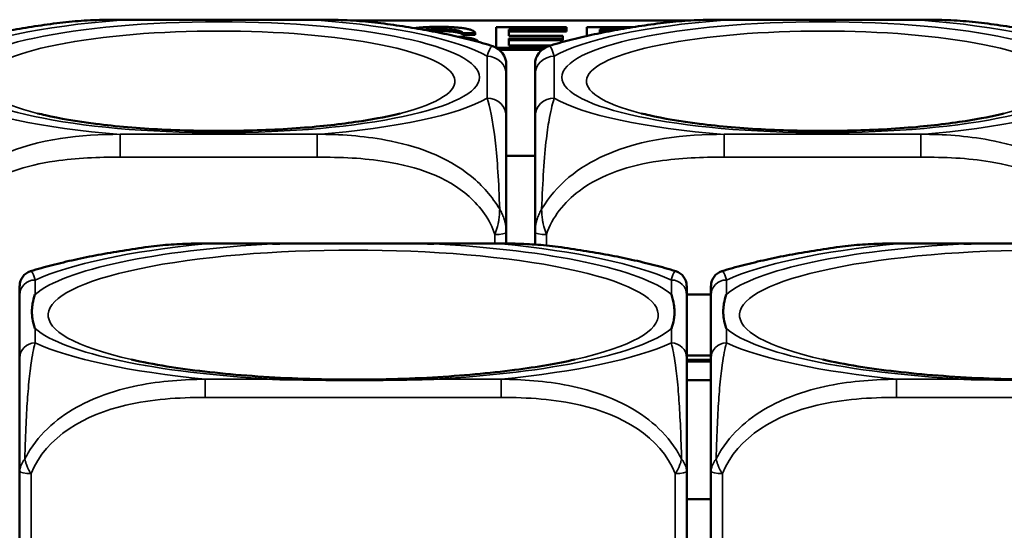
# Model space of a CAD drawing. Header units: inches. Extents: x 3.3 to 58.3, y 0.8 to 38.3.
# Tile 15 of 162: x 22.8 to 23.8, y 3.7 to 4.2. Entities that reach past the tile are written whole.
import ezdxf

# ---------------------------------------------------------------- set-up
doc = ezdxf.new("R2010")
doc.units = ezdxf.units.IN
doc.header["$MEASUREMENT"] = 0
doc.layers.add('Visible (ANSI)', color=7, linetype='Continuous', lineweight=50)
doc.layers.add('Visible Narrow (ANSI)', color=7, linetype='Continuous', lineweight=35)

msp = doc.modelspace()

# ---------------------------------------------------------------- linework, layer by layer
at = {"layer": 'Visible (ANSI)'}
for p, q in [((22.9417, 4.2085), (23.144, 4.2085)), ((23.5267, 4.2077), (23.179, 4.2077)), ((23.5617, 4.2085), (23.764, 4.2085)), ((23.3276, 4.2009), (23.4, 4.2009)), ((23.3276, 4.1799), (23.3276, 4.2009)), ((23.4, 4.1984), (23.3408, 4.1984)), ((23.3408, 4.1984), (23.3408, 4.1918)), ((23.4, 4.2009), (23.4, 4.1984)), ((23.4, 4.1964), (23.4, 4.1984)), ((23.4207, 4.2009), (23.4651, 4.2009)), ((23.4207, 4.1918), (23.4207, 4.2009)), ((23.434, 4.1947), (23.434, 4.1985)), ((23.434, 4.1985), (23.454, 4.1985)), ((23.4434, 4.1966), (23.434, 4.1966)), ((23.3062, 4.1949), (23.2936, 4.1947)), ((23.2936, 4.1927), (23.2936, 4.1947)), ((23.3062, 4.1929), (23.2936, 4.1927)), ((23.3062, 4.1929), (23.3062, 4.1949)), ((23.4, 4.1964), (23.3408, 4.1964)), ((23.3408, 4.1918), (23.3963, 4.1918)), ((23.3963, 4.1893), (23.3408, 4.1893)), ((23.3408, 4.1893), (23.3408, 4.1821)), ((23.3963, 4.1874), (23.3408, 4.1874)), ((23.3963, 4.1918), (23.3963, 4.1893)), ((23.3963, 4.1874), (23.3963, 4.1893)), ((23.3776, 4.1796), (23.3281, 4.1796)), ((23.3747, 4.1776), (23.331, 4.1776)), ((23.3408, 4.1821), (23.3842, 4.1821)), ((23.3381, 4.1087), (23.3381, 4.1517)), ((23.3676, 4.1517), (23.3676, 4.1087)), ((23.3381, 4.0688), (23.3676, 4.0688)), ((23.3381, 3.9786), (23.3381, 3.9903)), ((23.3676, 3.9903), (23.3676, 3.9775)), ((23.0289, 3.9786), (23.3328, 3.9786)), ((23.7389, 3.9786), (24.0428, 3.9786)), ((22.8383, 3.9257), (22.8383, 3.861)), ((23.5483, 3.9261), (23.5234, 3.9261)), ((23.5234, 3.861), (23.5234, 3.9257)), ((23.5483, 3.9257), (23.5483, 3.861)), ((23.5234, 3.8635), (23.5483, 3.8635)), ((23.5483, 3.8592), (23.5234, 3.8592)), ((23.5483, 3.8573), (23.5234, 3.8573)), ((23.5234, 3.8382), (23.5483, 3.8382)), ((22.8383, 3.7447), (22.8383, 3.6647)), ((23.5234, 3.6647), (23.5234, 3.7447)), ((23.5483, 3.7447), (23.5483, 3.6647)), ((23.5483, 3.716), (23.5234, 3.716))]:
    msp.add_line(p, q, dxfattribs=at)
for centre, radius, start, end in [((23.3184, 4.1624), 0.0197, 0, 72.3568), ((23.3873, 4.1624), 0.0197, 107.6432, 180), ((22.8541, 3.9351), 0.0157, 106.9187, 180), ((23.5076, 3.9351), 0.0157, 0, 73.0813), ((23.5641, 3.9351), 0.0157, 106.9187, 180)]:
    msp.add_arc(centre, radius, start, end, dxfattribs=at)
for points, degree, knots in [([(22.8796, 4.2053), (22.8838, 4.2058), (22.888, 4.2063), (22.8963, 4.207), (22.9005, 4.2073), (22.9088, 4.2078), (22.913, 4.208), (22.9213, 4.2083), (22.9254, 4.2084), (22.9336, 4.2085), (22.9376, 4.2085), (22.9417, 4.2085)], 3, [-0.408153, -0.408153, -0.408153, -0.408153, -0.3779132, -0.3779132, -0.3476733, -0.3476733, -0.3174335, -0.3174335, -0.2871936, -0.2871936, -0.2569537, -0.2569537, -0.2569537, -0.2569537]), ([(23.144, 4.2085), (23.1481, 4.2085), (23.1521, 4.2085), (23.1603, 4.2084), (23.1644, 4.2083), (23.1727, 4.208), (23.1769, 4.2078), (23.1852, 4.2073), (23.1894, 4.207), (23.1977, 4.2063), (23.2019, 4.2058), (23.2061, 4.2053)], 3, [0.2569517, 0.2569517, 0.2569517, 0.2569517, 0.2872237, 0.2872237, 0.3174956, 0.3174956, 0.3477676, 0.3477676, 0.3780395, 0.3780395, 0.4083115, 0.4083115, 0.4083115, 0.4083115]), ([(23.4996, 4.2053), (23.5038, 4.2058), (23.508, 4.2063), (23.5163, 4.207), (23.5205, 4.2073), (23.5288, 4.2078), (23.533, 4.208), (23.5413, 4.2083), (23.5454, 4.2084), (23.5536, 4.2085), (23.5576, 4.2085), (23.5617, 4.2085)], 3, [-0.408153, -0.408153, -0.408153, -0.408153, -0.3779132, -0.3779132, -0.3476733, -0.3476733, -0.3174335, -0.3174335, -0.2871936, -0.2871936, -0.2569537, -0.2569537, -0.2569537, -0.2569537]), ([(23.764, 4.2085), (23.7681, 4.2085), (23.7721, 4.2085), (23.7803, 4.2084), (23.7844, 4.2083), (23.7927, 4.208), (23.7969, 4.2078), (23.8052, 4.2073), (23.8094, 4.207), (23.8177, 4.2063), (23.8219, 4.2058), (23.8261, 4.2053)], 3, [0.2569517, 0.2569517, 0.2569517, 0.2569517, 0.2872237, 0.2872237, 0.3174956, 0.3174956, 0.3477676, 0.3477676, 0.3780395, 0.3780395, 0.4083115, 0.4083115, 0.4083115, 0.4083115]), ([(22.8796, 4.2053), (22.8709, 4.2042), (22.8624, 4.203), (22.8456, 4.2005), (22.8374, 4.1991), (22.8213, 4.1962), (22.8134, 4.1946), (22.798, 4.1913), (22.7905, 4.1895), (22.7757, 4.1856), (22.7685, 4.1835), (22.7613, 4.1812)], 3, [3.667393, 3.667393, 3.667393, 3.667393, 3.7579435, 3.7579435, 3.8484939, 3.8484939, 3.9390443, 3.9390443, 4.0295947, 4.0295947, 4.1201451, 4.1201451, 4.1201451, 4.1201451]), ([(23.3244, 4.1812), (23.3173, 4.1835), (23.31, 4.1856), (23.2952, 4.1895), (23.2877, 4.1913), (23.2723, 4.1946), (23.2644, 4.1962), (23.2483, 4.1991), (23.2401, 4.2005), (23.2233, 4.203), (23.2148, 4.2042), (23.2061, 4.2053)], 3, [2.1581559, 2.1581559, 2.1581559, 2.1581559, 2.2487063, 2.2487063, 2.3392567, 2.3392567, 2.4298072, 2.4298072, 2.5203576, 2.5203576, 2.610908, 2.610908, 2.610908, 2.610908]), ([(23.2441, 4.1998), (23.2468, 4.2002), (23.2585, 4.2012), (23.2686, 4.2012)], 2, [1.593847, 1.593847, 1.593847, 2, 3, 3, 3]), ([(23.4996, 4.2053), (23.4909, 4.2042), (23.4824, 4.203), (23.4656, 4.2005), (23.4574, 4.1991), (23.4413, 4.1962), (23.4334, 4.1946), (23.418, 4.1913), (23.4105, 4.1895), (23.3957, 4.1856), (23.3885, 4.1835), (23.3813, 4.1812)], 3, [3.667393, 3.667393, 3.667393, 3.667393, 3.7579435, 3.7579435, 3.8484939, 3.8484939, 3.9390443, 3.9390443, 4.0295947, 4.0295947, 4.1201451, 4.1201451, 4.1201451, 4.1201451]), ([(23.9444, 4.1812), (23.9373, 4.1835), (23.93, 4.1856), (23.9152, 4.1895), (23.9077, 4.1913), (23.8923, 4.1946), (23.8844, 4.1962), (23.8683, 4.1991), (23.8601, 4.2005), (23.8433, 4.203), (23.8348, 4.2042), (23.8261, 4.2053)], 3, [2.1581559, 2.1581559, 2.1581559, 2.1581559, 2.2487063, 2.2487063, 2.3392567, 2.3392567, 2.4298072, 2.4298072, 2.5203576, 2.5203576, 2.610908, 2.610908, 2.610908, 2.610908]), ([(23.2922, 4.1908), (23.3009, 4.1899), (23.3091, 4.1874), (23.3092, 4.1857)], 2, [0, 0, 0, 1, 1.964771, 1.964771, 1.964771]), ([(23.3381, 4.1517), (23.3381, 4.1568), (23.3381, 4.161), (23.3381, 4.1621), (23.3381, 4.1623), (23.3381, 4.1624), (23.3381, 4.1624)], 3, [0.2569537, 0.2569537, 0.2569537, 0.2569537, 0.4371919, 0.4371919, 0.4371919, 0.468946, 0.468946, 0.468946, 0.468946]), ([(23.3676, 4.1624), (23.3676, 4.1624), (23.3676, 4.1623), (23.3676, 4.1619), (23.3676, 4.1605), (23.3676, 4.1565), (23.3676, 4.1517)], 3, [-0.469118, -0.469118, -0.469118, -0.469118, -0.427691, -0.427691, -0.427691, -0.2569517, -0.2569517, -0.2569517, -0.2569517]), ([(23.229, 4.1123), (23.2183, 4.1095), (23.2049, 4.1068), (23.1722, 4.1017), (23.1522, 4.0993), (23.1081, 4.0958), (23.0838, 4.0947), (23.0342, 4.094), (23.0088, 4.0945), (22.9603, 4.0969), (22.9372, 4.0989), (22.8967, 4.104), (22.879, 4.1071), (22.8619, 4.111), (22.8592, 4.1116), (22.8567, 4.1123)], 3, [5.410065, 5.410065, 5.410065, 5.410065, 5.649234, 5.649234, 5.925689, 5.925689, 6.220276, 6.220276, 6.52089, 6.52089, 6.81919, 6.81919, 7.104492, 7.104492, 7.16119, 7.16119, 7.16119, 7.16119]), ([(23.3381, 3.9903), (23.3381, 4.0094), (23.3381, 4.0275), (23.3381, 4.0421), (23.3381, 4.0647), (23.3381, 4.0797), (23.3381, 4.0902), (23.3381, 4.0983), (23.3381, 4.1039), (23.3381, 4.1087)], 3, [-0.7968224, -0.7968224, -0.7968224, -0.7968224, -0.6514613, -0.6514613, -0.6514613, -0.427691, -0.427691, -0.427691, -0.2569517, -0.2569517, -0.2569517, -0.2569517]), ([(23.3676, 4.1087), (23.3676, 4.1036), (23.3676, 4.0976), (23.3676, 4.0888), (23.3676, 4.0773), (23.3676, 4.0605), (23.3676, 4.035), (23.3676, 4.0219), (23.3676, 4.0065), (23.3676, 3.9903)], 3, [0.2569537, 0.2569537, 0.2569537, 0.2569537, 0.4371919, 0.4371919, 0.4371919, 0.6739428, 0.6739428, 0.6739428, 0.7963818, 0.7963818, 0.7963818, 0.7963818]), ([(23.849, 4.1123), (23.8383, 4.1095), (23.8249, 4.1068), (23.7922, 4.1017), (23.7722, 4.0993), (23.7281, 4.0958), (23.7038, 4.0947), (23.6542, 4.094), (23.6288, 4.0945), (23.5803, 4.0969), (23.5572, 4.0989), (23.5167, 4.104), (23.499, 4.1071), (23.4819, 4.111), (23.4792, 4.1116), (23.4767, 4.1123)], 3, [5.410065, 5.410065, 5.410065, 5.410065, 5.649234, 5.649234, 5.925689, 5.925689, 6.220276, 6.220276, 6.52089, 6.52089, 6.81919, 6.81919, 7.104492, 7.104492, 7.16119, 7.16119, 7.16119, 7.16119]), ([(22.9706, 3.9751), (22.9616, 3.9739), (22.9529, 3.9726), (22.9357, 3.9698), (22.9273, 3.9684), (22.9108, 3.9653), (22.9028, 3.9636), (22.887, 3.9602), (22.8793, 3.9583), (22.8642, 3.9544), (22.8568, 3.9524), (22.8495, 3.9501)], 3, [3.7088552, 3.7088552, 3.7088552, 3.7088552, 3.7874457, 3.7874457, 3.8660363, 3.8660363, 3.9446268, 3.9446268, 4.0232173, 4.0232173, 4.1018079, 4.1018079, 4.1018079, 4.1018079]), ([(22.9706, 3.9751), (22.9745, 3.9756), (22.9784, 3.9761), (22.9862, 3.9769), (22.9901, 3.9772), (22.9979, 3.9778), (23.0018, 3.978), (23.0096, 3.9783), (23.0135, 3.9784), (23.0212, 3.9786), (23.0251, 3.9786), (23.0289, 3.9786)], 3, [-0.1421395, -0.1421395, -0.1421395, -0.1421395, -0.1137116, -0.1137116, -0.0852837, -0.0852837, -0.0568558, -0.0568558, -0.0284279, -0.0284279, 0, 0, 0, 0]), ([(23.0981, 3.9782), (23.0985, 3.9783), (23.099, 3.9783), (23.1155, 3.9785), (23.1316, 3.9786), (23.1545, 3.9786), (23.1612, 3.9786), (23.1704, 3.9786), (23.1729, 3.9786), (23.1769, 3.9786), (23.1785, 3.9786), (23.1817, 3.9786), (23.1832, 3.9786), (23.1868, 3.9786), (23.1888, 3.9786), (23.195, 3.9786), (23.1991, 3.9786), (23.2088, 3.9786), (23.2144, 3.9786), (23.2342, 3.9786), (23.2483, 3.9785), (23.2627, 3.9783), (23.2632, 3.9783), (23.2636, 3.9782)], 3, [-0.416114, -0.416114, -0.416114, -0.416114, -0.4127691, -0.4127691, -0.2896446, -0.2896446, -0.2388934, -0.2388934, -0.2201881, -0.2201881, -0.2080204, -0.2080204, -0.196499, -0.196499, -0.1809939, -0.1809939, -0.149741, -0.149741, -0.1073162, -0.1073162, 0, 0, 0.0033356, 0.0033356, 0.0033356, 0.0033356]), ([(23.3328, 3.9786), (23.3366, 3.9786), (23.3405, 3.9786), (23.3482, 3.9784), (23.3521, 3.9783), (23.3599, 3.978), (23.3638, 3.9778), (23.3716, 3.9772), (23.3755, 3.9769), (23.3833, 3.9761), (23.3872, 3.9756), (23.3912, 3.9751)], 3, [0, 0, 0, 0, 0.0284279, 0.0284279, 0.0568558, 0.0568558, 0.0852837, 0.0852837, 0.1137116, 0.1137116, 0.1421395, 0.1421395, 0.1421395, 0.1421395]), ([(23.5122, 3.9501), (23.505, 3.9524), (23.4976, 3.9544), (23.4825, 3.9583), (23.4747, 3.9602), (23.4589, 3.9636), (23.4509, 3.9653), (23.4344, 3.9684), (23.426, 3.9698), (23.4088, 3.9726), (23.4001, 3.9739), (23.3912, 3.9751)], 3, [2.1813774, 2.1813774, 2.1813774, 2.1813774, 2.259968, 2.259968, 2.3385585, 2.3385585, 2.417149, 2.417149, 2.4957396, 2.4957396, 2.5743301, 2.5743301, 2.5743301, 2.5743301]), ([(23.6806, 3.9751), (23.6716, 3.9739), (23.6629, 3.9726), (23.6457, 3.9698), (23.6373, 3.9684), (23.6208, 3.9653), (23.6128, 3.9636), (23.597, 3.9602), (23.5893, 3.9583), (23.5742, 3.9544), (23.5668, 3.9524), (23.5595, 3.9501)], 3, [3.7088552, 3.7088552, 3.7088552, 3.7088552, 3.7874457, 3.7874457, 3.8660363, 3.8660363, 3.9446268, 3.9446268, 4.0232173, 4.0232173, 4.1018079, 4.1018079, 4.1018079, 4.1018079]), ([(23.6806, 3.9751), (23.6845, 3.9756), (23.6884, 3.9761), (23.6962, 3.9769), (23.7001, 3.9772), (23.7079, 3.9778), (23.7118, 3.978), (23.7196, 3.9783), (23.7235, 3.9784), (23.7312, 3.9786), (23.7351, 3.9786), (23.7389, 3.9786)], 3, [-0.1421395, -0.1421395, -0.1421395, -0.1421395, -0.1137116, -0.1137116, -0.0852837, -0.0852837, -0.0568558, -0.0568558, -0.0284279, -0.0284279, 0, 0, 0, 0]), ([(23.8081, 3.9782), (23.8085, 3.9783), (23.809, 3.9783), (23.8255, 3.9785), (23.8416, 3.9786), (23.8645, 3.9786), (23.8712, 3.9786), (23.8804, 3.9786), (23.8829, 3.9786), (23.8869, 3.9786), (23.8885, 3.9786), (23.8917, 3.9786), (23.8932, 3.9786), (23.8968, 3.9786), (23.8988, 3.9786), (23.905, 3.9786), (23.9091, 3.9786), (23.9188, 3.9786), (23.9244, 3.9786), (23.9442, 3.9786), (23.9583, 3.9785), (23.9727, 3.9783), (23.9732, 3.9783), (23.9736, 3.9782)], 3, [-0.416114, -0.416114, -0.416114, -0.416114, -0.4127691, -0.4127691, -0.2896446, -0.2896446, -0.2388934, -0.2388934, -0.2201881, -0.2201881, -0.2080204, -0.2080204, -0.196499, -0.196499, -0.1809939, -0.1809939, -0.149741, -0.149741, -0.1073162, -0.1073162, 0, 0, 0.0033356, 0.0033356, 0.0033356, 0.0033356]), ([(23.5234, 3.9257), (23.5234, 3.9264), (23.5234, 3.9271), (23.5234, 3.9278), (23.5234, 3.9321), (23.5234, 3.9351), (23.5234, 3.9351)], 3, [0, 0, 0, 0, 0.0272471, 0.0272471, 0.0272471, 0.1946839, 0.1946839, 0.1946839, 0.1946839]), ([(22.8541, 3.8911), (22.8541, 3.8912), (22.854, 3.8913), (22.8528, 3.8948), (22.8519, 3.8981), (22.8512, 3.9028), (22.8511, 3.9042), (22.851, 3.9062), (22.8509, 3.9067), (22.8509, 3.9075), (22.8509, 3.9079), (22.8509, 3.9085), (22.8509, 3.9089), (22.8509, 3.9096), (22.8509, 3.9101), (22.851, 3.9114), (22.8511, 3.9123), (22.8513, 3.9144), (22.8514, 3.9156), (22.8521, 3.9199), (22.8529, 3.923), (22.854, 3.9261), (22.8541, 3.9262), (22.8541, 3.9263)], 3, [-0.416114, -0.416114, -0.416114, -0.416114, -0.4127691, -0.4127691, -0.2896446, -0.2896446, -0.2388934, -0.2388934, -0.2201881, -0.2201881, -0.2080204, -0.2080204, -0.196499, -0.196499, -0.1809939, -0.1809939, -0.149741, -0.149741, -0.1073162, -0.1073162, 0, 0, 0.0033356, 0.0033356, 0.0033356, 0.0033356]), ([(23.5076, 3.9263), (23.5077, 3.9262), (23.5077, 3.9261), (23.5089, 3.9226), (23.5098, 3.919), (23.5105, 3.914), (23.5106, 3.9126), (23.5108, 3.9106), (23.5108, 3.9101), (23.5108, 3.9092), (23.5108, 3.9089), (23.5108, 3.9082), (23.5108, 3.9079), (23.5108, 3.9071), (23.5108, 3.9067), (23.5107, 3.9054), (23.5107, 3.9045), (23.5105, 3.9025), (23.5103, 3.9013), (23.5096, 3.8972), (23.5088, 3.8943), (23.5077, 3.8913), (23.5077, 3.8912), (23.5076, 3.8911)], 3, [-0.416114, -0.416114, -0.416114, -0.416114, -0.4127691, -0.4127691, -0.2896446, -0.2896446, -0.2388934, -0.2388934, -0.2201881, -0.2201881, -0.2080204, -0.2080204, -0.196499, -0.196499, -0.1809939, -0.1809939, -0.149741, -0.149741, -0.1073162, -0.1073162, 0, 0, 0.0033356, 0.0033356, 0.0033356, 0.0033356]), ([(23.5641, 3.8911), (23.5641, 3.8912), (23.564, 3.8913), (23.5628, 3.8948), (23.5619, 3.8981), (23.5612, 3.9028), (23.5611, 3.9042), (23.561, 3.9062), (23.5609, 3.9067), (23.5609, 3.9075), (23.5609, 3.9079), (23.5609, 3.9085), (23.5609, 3.9089), (23.5609, 3.9096), (23.5609, 3.9101), (23.561, 3.9114), (23.5611, 3.9123), (23.5613, 3.9144), (23.5614, 3.9156), (23.5621, 3.9199), (23.5629, 3.923), (23.564, 3.9261), (23.5641, 3.9262), (23.5641, 3.9263)], 3, [-0.416114, -0.416114, -0.416114, -0.416114, -0.4127691, -0.4127691, -0.2896446, -0.2896446, -0.2388934, -0.2388934, -0.2201881, -0.2201881, -0.2080204, -0.2080204, -0.196499, -0.196499, -0.1809939, -0.1809939, -0.149741, -0.149741, -0.1073162, -0.1073162, 0, 0, 0.0033356, 0.0033356, 0.0033356, 0.0033356]), ([(22.8383, 3.861), (22.8383, 3.8552), (22.8383, 3.8475), (22.8383, 3.8356), (22.8383, 3.8174), (22.8383, 3.7862), (22.8383, 3.7447)], 3, [3.9382945, 3.9382945, 3.9382945, 3.9382945, 4.1457245, 4.1457245, 4.1457245, 4.463515, 4.463515, 4.463515, 4.463515]), ([(23.4085, 3.8593), (23.391, 3.8553), (23.3699, 3.8517), (23.3208, 3.8453), (23.2922, 3.8427), (23.2312, 3.8392), (23.1987, 3.8385), (23.134, 3.8391), (23.1018, 3.8405), (23.0417, 3.8452), (23.0138, 3.8484), (22.9763, 3.8545), (22.9641, 3.8568), (22.9532, 3.8593)], 3, [5.469743, 5.469743, 5.469743, 5.469743, 5.734301, 5.734301, 6.025686, 6.025686, 6.328033, 6.328033, 6.632722, 6.632722, 6.932824, 6.932824, 7.096627, 7.096627, 7.096627, 7.096627]), ([(23.5234, 3.7447), (23.5234, 3.7862), (23.5234, 3.8174), (23.5234, 3.8356), (23.5234, 3.8475), (23.5234, 3.8552), (23.5234, 3.861)], 3, [-0.5252205, -0.5252205, -0.5252205, -0.5252205, -0.20743, -0.20743, -0.20743, 0, 0, 0, 0]), ([(23.5483, 3.861), (23.5483, 3.8552), (23.5483, 3.8475), (23.5483, 3.8356), (23.5483, 3.8174), (23.5483, 3.7862), (23.5483, 3.7447)], 3, [3.9382945, 3.9382945, 3.9382945, 3.9382945, 4.1457245, 4.1457245, 4.1457245, 4.463515, 4.463515, 4.463515, 4.463515]), ([(24.1185, 3.8593), (24.101, 3.8553), (24.0799, 3.8517), (24.0308, 3.8453), (24.0022, 3.8427), (23.9412, 3.8392), (23.9087, 3.8385), (23.844, 3.8391), (23.8118, 3.8405), (23.7517, 3.8452), (23.7238, 3.8484), (23.6863, 3.8545), (23.6741, 3.8568), (23.6632, 3.8593)], 3, [5.469743, 5.469743, 5.469743, 5.469743, 5.734301, 5.734301, 6.025686, 6.025686, 6.328033, 6.328033, 6.632722, 6.632722, 6.932824, 6.932824, 7.096627, 7.096627, 7.096627, 7.096627]), ([(23.2636, 3.8391), (23.2632, 3.8391), (23.2627, 3.8391), (23.2483, 3.8389), (23.2342, 3.8386), (23.2144, 3.8383), (23.2088, 3.8383), (23.1991, 3.8382), (23.195, 3.8382), (23.1888, 3.8382), (23.1868, 3.8381), (23.1832, 3.8381), (23.1817, 3.8381), (23.1785, 3.8381), (23.1769, 3.8381), (23.1729, 3.8382), (23.1704, 3.8382), (23.1612, 3.8382), (23.1545, 3.8383), (23.1316, 3.8385), (23.1155, 3.8388), (23.099, 3.8391), (23.0985, 3.8391), (23.0981, 3.8391)], 3, [-0.4149464, -0.4149464, -0.4149464, -0.4149464, -0.41162, -0.41162, -0.3046026, -0.3046026, -0.2622958, -0.2622958, -0.23113, -0.23113, -0.215668, -0.215668, -0.2041787, -0.2041787, -0.1920448, -0.1920448, -0.1733916, -0.1733916, -0.1227817, -0.1227817, 0, 0, 0.0033356, 0.0033356, 0.0033356, 0.0033356]), ([(23.9736, 3.8391), (23.9732, 3.8391), (23.9727, 3.8391), (23.9583, 3.8389), (23.9442, 3.8386), (23.9244, 3.8383), (23.9188, 3.8383), (23.9091, 3.8382), (23.905, 3.8382), (23.8988, 3.8382), (23.8968, 3.8381), (23.8932, 3.8381), (23.8917, 3.8381), (23.8885, 3.8381), (23.8869, 3.8381), (23.8829, 3.8382), (23.8804, 3.8382), (23.8712, 3.8382), (23.8645, 3.8383), (23.8416, 3.8385), (23.8255, 3.8388), (23.809, 3.8391), (23.8085, 3.8391), (23.8081, 3.8391)], 3, [-0.4149464, -0.4149464, -0.4149464, -0.4149464, -0.41162, -0.41162, -0.3046026, -0.3046026, -0.2622958, -0.2622958, -0.23113, -0.23113, -0.215668, -0.215668, -0.2041787, -0.2041787, -0.1920448, -0.1920448, -0.1733916, -0.1733916, -0.1227817, -0.1227817, 0, 0, 0.0033356, 0.0033356, 0.0033356, 0.0033356])]:
    msp.add_open_spline(points, degree=degree, knots=knots, dxfattribs=at)
for points, degree in [([(23.2691, 4.1988), (23.2593, 4.1988), (23.2538, 4.1981)], 2), ([(23.2691, 4.1968), (23.265, 4.1968), (23.2616, 4.1967)], 2), ([(23.2686, 4.2012), (23.2797, 4.2012), (23.2967, 4.1997), (23.3059, 4.1967), (23.3062, 4.1949)], 2), ([(23.2936, 4.1947), (23.2926, 4.1967), (23.2807, 4.1988), (23.2691, 4.1988)], 2), ([(23.2936, 4.1927), (23.2926, 4.1947), (23.2807, 4.1968), (23.2691, 4.1968)], 2), ([(23.4651, 4.2009), (23.4666, 4.2009), (23.4681, 4.2009)], 2), ([(23.2879, 4.1911), (23.2905, 4.191), (23.2922, 4.1908)], 2), ([(22.8383, 3.9351), (22.8383, 3.9351), (22.8383, 3.9311), (22.8383, 3.9257)], 3), ([(23.5483, 3.9351), (23.5483, 3.9351), (23.5483, 3.9311), (23.5483, 3.9257)], 3)]:
    msp.add_open_spline(points, degree=degree, dxfattribs=at)
at = {"layer": 'Visible Narrow (ANSI)'}
for p, q in [((22.9417, 4.2085), (22.9417, 4.2081)), ((22.9417, 4.2081), (23.144, 4.2081)), ((23.144, 4.2085), (23.144, 4.2081)), ((23.5617, 4.2085), (23.5617, 4.2081)), ((23.5617, 4.2081), (23.764, 4.2081)), ((23.764, 4.2085), (23.764, 4.2081)), ((23.2691, 4.1968), (23.2691, 4.1988)), ((23.3184, 4.171), (23.3184, 4.1279)), ((23.3873, 4.1279), (23.3873, 4.171)), ((23.144, 4.0908), (22.9417, 4.0908)), ((22.9417, 4.0673), (22.9417, 4.0908)), ((23.144, 4.0673), (23.144, 4.0908)), ((23.764, 4.0908), (23.5617, 4.0908)), ((23.5617, 4.0673), (23.5617, 4.0908)), ((23.764, 4.0673), (23.764, 4.0908)), ((22.9417, 4.0673), (23.144, 4.0673)), ((23.5617, 4.0673), (23.764, 4.0673)), ((23.3263, 3.9878), (23.3263, 3.9786)), ((23.3794, 3.9765), (23.3794, 3.9878)), ((23.0289, 3.9786), (23.0289, 3.9782)), ((23.0289, 3.9782), (23.0981, 3.9782)), ((23.2636, 3.9782), (23.3328, 3.9782)), ((23.3328, 3.9786), (23.3328, 3.9782)), ((23.7389, 3.9786), (23.7389, 3.9782)), ((23.7389, 3.9782), (23.8081, 3.9782)), ((22.8541, 3.9263), (22.8541, 3.941)), ((23.5076, 3.941), (23.5076, 3.9263)), ((23.5641, 3.9263), (23.5641, 3.941)), ((22.8541, 3.8763), (22.8541, 3.8911)), ((23.5076, 3.8911), (23.5076, 3.8763)), ((23.5641, 3.8763), (23.5641, 3.8911)), ((23.0289, 3.8391), (23.0289, 3.8204)), ((23.0981, 3.8391), (23.0289, 3.8391)), ((23.3328, 3.8391), (23.2636, 3.8391)), ((23.3328, 3.8391), (23.3328, 3.8204)), ((23.7389, 3.8391), (23.7389, 3.8204)), ((23.8081, 3.8391), (23.7389, 3.8391)), ((23.0289, 3.8204), (23.3328, 3.8204)), ((23.7389, 3.8204), (24.0428, 3.8204)), ((22.8502, 3.6647), (22.8502, 3.7421)), ((23.5116, 3.7421), (23.5116, 3.6647)), ((23.5602, 3.6647), (23.5602, 3.7421))]:
    msp.add_line(p, q, dxfattribs=at)
for centre, major_axis, ratio, start_param, end_param in [((23.0429, 4.1494), (-0.2936, 0), 0.21286, 5.064156, 5.931419), ((23.0429, 4.1494), (0.2936, 0), 0.21286, 0.351767, 1.21903), ((23.6629, 4.1494), (-0.2936, 0), 0.21286, 5.064156, 5.931419), ((23.6629, 4.1494), (0.2936, 0), 0.21286, 0.351767, 1.21903), ((23.0429, 4.1453), (-0.2424, 0), 0.21286, 2.446359, 6.978419), ((23.6629, 4.1453), (-0.2424, 0), 0.21286, 2.446359, 6.978419), ((23.3184, 4.1517), (0.0197, 0), 0.977083, 0, 1.570796), ((23.3873, 4.1517), (-0.0197, 0), 0.977083, 4.712389, 6.283185), ((23.0429, 4.1494), (-0.2936, 0), 0.21286, 0.351767, 1.21903), ((23.0429, 4.1494), (0.2936, 0), 0.21286, 5.064156, 5.931419), ((23.3184, 4.1087), (0.0197, 0), 0.977083, 0, 1.570796), ((23.3873, 4.1087), (-0.0197, 0), 0.977083, 4.712389, 6.283185), ((23.6629, 4.1494), (-0.2936, 0), 0.21286, 0.351767, 1.21903), ((23.6629, 4.1494), (0.2936, 0), 0.21286, 5.064156, 5.931419), ((23.3263, 3.9903), (0.0118, 0), 0.21286, 4.712389, 6.283185), ((23.3794, 3.9903), (-0.0118, 0), 0.21286, 0, 1.570796), ((23.1809, 3.9051), (-0.3133, 0), 0.21286, 2.384238, 7.04054), ((23.1809, 3.9087), (-0.3371, 0), 0.21286, 4.960405, 6.035169), ((23.1809, 3.9087), (-0.3604, 0), 0.21286, 5.147686, 5.847888), ((23.1809, 3.9087), (0.3371, 0), 0.21286, 0.248016, 1.32278), ((23.1809, 3.9087), (-0.3604, 0), 0.21286, 3.57689, 4.277092), ((23.8909, 3.9051), (-0.3133, 0), 0.21286, 2.384238, 7.04054), ((23.8909, 3.9087), (-0.3371, 0), 0.21286, 4.960405, 6.035169), ((23.8909, 3.9087), (-0.3604, 0), 0.21286, 5.147686, 5.847888), ((22.8541, 3.9257), (-0.0157, 0), 0.977083, 4.712389, 6.283185), ((23.5076, 3.9257), (0.0157, 0), 0.977083, 0, 1.570796), ((23.5641, 3.9257), (-0.0157, 0), 0.977083, 4.712389, 6.283185), ((23.1809, 3.9087), (-0.3371, 0), 0.21286, 0.248016, 1.32278), ((23.1809, 3.9087), (0.3371, 0), 0.21286, 4.960405, 6.035169), ((23.8909, 3.9087), (-0.3371, 0), 0.21286, 0.248016, 1.32278), ((22.8541, 3.861), (-0.0157, 0), 0.977083, 4.712389, 6.283185), ((23.1809, 3.9087), (0.3604, 0), 0.21286, 3.57689, 4.277092), ((23.1809, 3.9087), (0.3604, 0), 0.21286, 5.147686, 5.847888), ((23.5076, 3.861), (0.0157, 0), 0.977083, 0, 1.570796), ((23.5641, 3.861), (-0.0157, 0), 0.977083, 4.712389, 6.283185), ((23.8909, 3.9087), (0.3604, 0), 0.21286, 3.57689, 4.277092), ((22.8502, 3.7447), (-0.0118, 0), 0.21286, 0, 1.570796), ((23.5116, 3.7447), (0.0118, 0), 0.21286, 4.712389, 6.283185), ((23.5602, 3.7447), (-0.0118, 0), 0.21286, 0, 1.570796)]:
    msp.add_ellipse(centre, major_axis=major_axis, ratio=ratio, start_param=start_param, end_param=end_param, dxfattribs=at)
for centre in [(23.0429, 4.1494), (23.6629, 4.1494)]:
    msp.add_ellipse(centre, major_axis=(-0.2678, 0), ratio=0.21286, dxfattribs=at)
for points in [[(22.8796, 4.2053), (22.9004, 4.208), (22.921, 4.2086), (22.9417, 4.2081)], [(23.144, 4.2081), (23.1645, 4.2084), (23.1855, 4.2081), (23.2064, 4.2054)], [(23.4996, 4.2053), (23.5204, 4.208), (23.541, 4.2086), (23.5617, 4.2081)], [(23.764, 4.2081), (23.7845, 4.2084), (23.8055, 4.2081), (23.8264, 4.2054)], [(23.3873, 4.171), (23.3856, 4.1772), (23.3834, 4.1821), (23.3813, 4.1813)]]:
    msp.add_open_spline(points, degree=3, dxfattribs=at)
for points, knots in [([(23.3244, 4.1812), (23.324, 4.1813), (23.3236, 4.1812), (23.3215, 4.1799), (23.3199, 4.1763), (23.3184, 4.171)], [-0.468946, -0.468946, -0.468946, -0.468946, -0.427691, -0.427691, -0.2569537, -0.2569537, -0.2569537, -0.2569537]), ([(23.3184, 4.1279), (23.3208, 4.1194), (23.3241, 4.1076), (23.3288, 4.0652), (23.3304, 4.042), (23.3313, 4.0138)], [0.2569517, 0.2569517, 0.2569517, 0.2569517, 0.5559983, 0.5559983, 0.7482818, 0.7482818, 0.7482818, 0.7482818]), ([(23.3744, 4.0138), (23.3749, 4.0281), (23.3756, 4.0418), (23.378, 4.0792), (23.3803, 4.0964), (23.3842, 4.117), (23.3859, 4.1233), (23.3873, 4.1279)], [-0.7478145, -0.7478145, -0.7478145, -0.7478145, -0.6493253, -0.6493253, -0.427691, -0.427691, -0.2569537, -0.2569537, -0.2569537, -0.2569537]), ([(22.9417, 4.0908), (22.9012, 4.0904), (22.8589, 4.0869), (22.7932, 4.0575), (22.7688, 4.0391), (22.7544, 4.0138)], [0.2569517, 0.2569517, 0.2569517, 0.2569517, 0.5559983, 0.5559983, 0.7482818, 0.7482818, 0.7482818, 0.7482818]), ([(23.3313, 4.0138), (23.3236, 4.0266), (23.3136, 4.0383), (23.2766, 4.0683), (23.2449, 4.0792), (23.1906, 4.0892), (23.1674, 4.0908), (23.144, 4.0908)], [-0.7478145, -0.7478145, -0.7478145, -0.7478145, -0.6493253, -0.6493253, -0.427691, -0.427691, -0.2569537, -0.2569537, -0.2569537, -0.2569537]), ([(23.5617, 4.0908), (23.5212, 4.0904), (23.4789, 4.0869), (23.4132, 4.0575), (23.3888, 4.0391), (23.3744, 4.0138)], [0.2569517, 0.2569517, 0.2569517, 0.2569517, 0.5559983, 0.5559983, 0.7482818, 0.7482818, 0.7482818, 0.7482818]), ([(23.9513, 4.0138), (23.9436, 4.0266), (23.9336, 4.0383), (23.8966, 4.0683), (23.8649, 4.0792), (23.8106, 4.0892), (23.7874, 4.0908), (23.764, 4.0908)], [-0.7478145, -0.7478145, -0.7478145, -0.7478145, -0.6493253, -0.6493253, -0.427691, -0.427691, -0.2569537, -0.2569537, -0.2569537, -0.2569537]), ([(22.7594, 3.9878), (22.7651, 4.0056), (22.7776, 4.0211), (22.7928, 4.0325), (22.8163, 4.0501), (22.8454, 4.0589), (22.8745, 4.0632), (22.8966, 4.0665), (22.9193, 4.0673), (22.9417, 4.0673)], [-0.7968224, -0.7968224, -0.7968224, -0.7968224, -0.6514613, -0.6514613, -0.6514613, -0.427691, -0.427691, -0.427691, -0.2569517, -0.2569517, -0.2569517, -0.2569517]), ([(23.144, 4.0673), (23.1677, 4.0673), (23.1917, 4.0664), (23.215, 4.0626), (23.2457, 4.0576), (23.2766, 4.0474), (23.2998, 4.0269), (23.3118, 4.0163), (23.3215, 4.0029), (23.3263, 3.9878)], [0.2569537, 0.2569537, 0.2569537, 0.2569537, 0.4371919, 0.4371919, 0.4371919, 0.6739428, 0.6739428, 0.6739428, 0.7963818, 0.7963818, 0.7963818, 0.7963818]), ([(23.3794, 3.9878), (23.3851, 4.0056), (23.3976, 4.0211), (23.4128, 4.0325), (23.4363, 4.0501), (23.4654, 4.0589), (23.4945, 4.0632), (23.5166, 4.0665), (23.5393, 4.0673), (23.5617, 4.0673)], [-0.7968224, -0.7968224, -0.7968224, -0.7968224, -0.6514613, -0.6514613, -0.6514613, -0.427691, -0.427691, -0.427691, -0.2569517, -0.2569517, -0.2569517, -0.2569517]), ([(23.764, 4.0673), (23.7877, 4.0673), (23.8117, 4.0664), (23.835, 4.0626), (23.8657, 4.0576), (23.8966, 4.0474), (23.9198, 4.0269), (23.9318, 4.0163), (23.9415, 4.0029), (23.9463, 3.9878)], [0.2569537, 0.2569537, 0.2569537, 0.2569537, 0.4371919, 0.4371919, 0.4371919, 0.6739428, 0.6739428, 0.6739428, 0.7963818, 0.7963818, 0.7963818, 0.7963818]), ([(23.3313, 4.0138), (23.3313, 4.0122), (23.3312, 4.0106), (23.331, 4.0072), (23.3308, 4.0054), (23.3304, 4.0025), (23.3302, 4.0014), (23.3298, 3.9997), (23.3297, 3.9992), (23.3294, 3.9978), (23.3292, 3.9969), (23.3286, 3.9947), (23.3282, 3.9934), (23.3274, 3.9906), (23.3269, 3.9892), (23.3263, 3.9878)], [-0.00023197, -0.00023197, -0.00023197, -0.00023197, 0.00913095, 0.00913095, 0.01983142, 0.01983142, 0.02651922, 0.02651922, 0.02986312, 0.02986312, 0.03521335, 0.03521335, 0.04377373, 0.04377373, 0.0532704, 0.0532704, 0.0532704, 0.0532704]), ([(23.3381, 3.9903), (23.3381, 3.9916), (23.3381, 3.9929), (23.3378, 3.9954), (23.3376, 3.9966), (23.3372, 3.9986), (23.3371, 3.9994), (23.3368, 4.0007), (23.3366, 4.0012), (23.3362, 4.0027), (23.3359, 4.0037), (23.335, 4.0063), (23.3343, 4.0079), (23.3329, 4.011), (23.3321, 4.0124), (23.3313, 4.0138)], [-0.0532704, -0.0532704, -0.0532704, -0.0532704, -0.04377373, -0.04377373, -0.03521335, -0.03521335, -0.02986312, -0.02986312, -0.02651922, -0.02651922, -0.01983142, -0.01983142, -0.00913095, -0.00913095, 0.00023197, 0.00023197, 0.00023197, 0.00023197]), ([(23.3744, 4.0138), (23.3736, 4.0124), (23.3728, 4.011), (23.3714, 4.0079), (23.3707, 4.0063), (23.3698, 4.0037), (23.3695, 4.0027), (23.3691, 4.0012), (23.3689, 4.0007), (23.3686, 3.9994), (23.3685, 3.9986), (23.3681, 3.9966), (23.3679, 3.9954), (23.3676, 3.9929), (23.3676, 3.9916), (23.3676, 3.9903)], [-0.00023197, -0.00023197, -0.00023197, -0.00023197, 0.00913095, 0.00913095, 0.01983142, 0.01983142, 0.02651922, 0.02651922, 0.02986312, 0.02986312, 0.03521335, 0.03521335, 0.04377373, 0.04377373, 0.0532704, 0.0532704, 0.0532704, 0.0532704]), ([(23.3794, 3.9878), (23.3789, 3.9892), (23.3784, 3.9906), (23.3775, 3.9934), (23.3771, 3.9947), (23.3765, 3.9969), (23.3763, 3.9978), (23.376, 3.9992), (23.3759, 3.9997), (23.3755, 4.0014), (23.3753, 4.0025), (23.3749, 4.0054), (23.3747, 4.0072), (23.3745, 4.0106), (23.3744, 4.0122), (23.3744, 4.0138)], [-0.0532704, -0.0532704, -0.0532704, -0.0532704, -0.04377373, -0.04377373, -0.03521335, -0.03521335, -0.02986312, -0.02986312, -0.02651922, -0.02651922, -0.01983142, -0.01983142, -0.00913095, -0.00913095, 0.00023197, 0.00023197, 0.00023197, 0.00023197]), ([(22.9706, 3.9751), (22.9863, 3.9772), (23.0021, 3.9781), (23.0214, 3.9783), (23.0251, 3.9783), (23.0289, 3.9782)], [-0.1421395, -0.1421395, -0.1421395, -0.1421395, -0.0278591, -0.0278591, 0, 0, 0, 0]), ([(23.3328, 3.9782), (23.3366, 3.9783), (23.3403, 3.9783), (23.3597, 3.9781), (23.3755, 3.9772), (23.3912, 3.9751)], [0, 0, 0, 0, 0.0278591, 0.0278591, 0.1421395, 0.1421395, 0.1421395, 0.1421395]), ([(23.6806, 3.9751), (23.6963, 3.9772), (23.7121, 3.9781), (23.7314, 3.9783), (23.7351, 3.9783), (23.7389, 3.9782)], [-0.1421395, -0.1421395, -0.1421395, -0.1421395, -0.0278591, -0.0278591, 0, 0, 0, 0]), ([(22.8541, 3.941), (22.8539, 3.9418), (22.8537, 3.9426), (22.8522, 3.9477), (22.8508, 3.9506), (22.8495, 3.9501)], [0, 0, 0, 0, 0.0278591, 0.0278591, 0.1946839, 0.1946839, 0.1946839, 0.1946839]), ([(23.5122, 3.9501), (23.5109, 3.9506), (23.5095, 3.9477), (23.508, 3.9426), (23.5078, 3.9418), (23.5076, 3.941)], [-0.1946839, -0.1946839, -0.1946839, -0.1946839, -0.0278591, -0.0278591, 0, 0, 0, 0]), ([(23.5641, 3.941), (23.5639, 3.9418), (23.5637, 3.9426), (23.5622, 3.9477), (23.5608, 3.9506), (23.5595, 3.9501)], [0, 0, 0, 0, 0.0278591, 0.0278591, 0.1946839, 0.1946839, 0.1946839, 0.1946839]), ([(22.8436, 3.7572), (22.8437, 3.7608), (22.8438, 3.7645), (22.8446, 3.7917), (22.8457, 3.8114), (22.8477, 3.836), (22.8485, 3.8437), (22.8507, 3.8609), (22.8522, 3.8683), (22.8537, 3.8747), (22.8539, 3.8755), (22.8541, 3.8763)], [-4.4390134, -4.4390134, -4.4390134, -4.4390134, -4.4135105, -4.4135105, -4.2449302, -4.2449302, -4.1395675, -4.1395675, -3.9661536, -3.9661536, -3.9382945, -3.9382945, -3.9382945, -3.9382945]), ([(23.5076, 3.8763), (23.5078, 3.8755), (23.508, 3.8747), (23.5096, 3.8683), (23.511, 3.8609), (23.5132, 3.8437), (23.514, 3.836), (23.516, 3.8114), (23.5171, 3.7917), (23.5179, 3.7645), (23.518, 3.7608), (23.5181, 3.7572)], [0, 0, 0, 0, 0.0278591, 0.0278591, 0.201273, 0.201273, 0.3066357, 0.3066357, 0.475216, 0.475216, 0.5007189, 0.5007189, 0.5007189, 0.5007189]), ([(23.5536, 3.7572), (23.5537, 3.7608), (23.5538, 3.7645), (23.5546, 3.7917), (23.5557, 3.8114), (23.5577, 3.836), (23.5585, 3.8437), (23.5607, 3.8609), (23.5622, 3.8683), (23.5637, 3.8747), (23.5639, 3.8755), (23.5641, 3.8763)], [-4.4390134, -4.4390134, -4.4390134, -4.4390134, -4.4135105, -4.4135105, -4.2449302, -4.2449302, -4.1395675, -4.1395675, -3.9661536, -3.9661536, -3.9382945, -3.9382945, -3.9382945, -3.9382945]), ([(23.0289, 3.8391), (23.0251, 3.8391), (23.0214, 3.839), (22.994, 3.8381), (22.9698, 3.8356), (22.932, 3.8259), (22.9179, 3.821), (22.8827, 3.8035), (22.8626, 3.7879), (22.8472, 3.7638), (22.8453, 3.7605), (22.8436, 3.7572)], [0, 0, 0, 0, 0.0278591, 0.0278591, 0.201273, 0.201273, 0.3066357, 0.3066357, 0.475216, 0.475216, 0.5007189, 0.5007189, 0.5007189, 0.5007189]), ([(23.5181, 3.7572), (23.5164, 3.7605), (23.5146, 3.7638), (23.4991, 3.7879), (23.479, 3.8035), (23.4438, 3.821), (23.4297, 3.8259), (23.3919, 3.8356), (23.3677, 3.8381), (23.3403, 3.839), (23.3366, 3.8391), (23.3328, 3.8391)], [-4.4390134, -4.4390134, -4.4390134, -4.4390134, -4.4135105, -4.4135105, -4.2449302, -4.2449302, -4.1395675, -4.1395675, -3.9661536, -3.9661536, -3.9382945, -3.9382945, -3.9382945, -3.9382945]), ([(23.7389, 3.8391), (23.7351, 3.8391), (23.7314, 3.839), (23.704, 3.8381), (23.6798, 3.8356), (23.642, 3.8259), (23.6279, 3.821), (23.5927, 3.8035), (23.5726, 3.7879), (23.5572, 3.7638), (23.5553, 3.7605), (23.5536, 3.7572)], [0, 0, 0, 0, 0.0278591, 0.0278591, 0.201273, 0.201273, 0.3066357, 0.3066357, 0.475216, 0.475216, 0.5007189, 0.5007189, 0.5007189, 0.5007189]), ([(22.8502, 3.7421), (22.865, 3.7805), (22.9066, 3.8029), (22.9473, 3.8124), (22.9738, 3.8186), (23.0017, 3.8204), (23.0289, 3.8204)], [-0.5252205, -0.5252205, -0.5252205, -0.5252205, -0.20743, -0.20743, -0.20743, 0, 0, 0, 0]), ([(23.3328, 3.8204), (23.36, 3.8204), (23.3879, 3.8186), (23.4144, 3.8124), (23.4551, 3.8029), (23.4967, 3.7805), (23.5116, 3.7421)], [3.9382945, 3.9382945, 3.9382945, 3.9382945, 4.1457245, 4.1457245, 4.1457245, 4.463515, 4.463515, 4.463515, 4.463515]), ([(23.5602, 3.7421), (23.575, 3.7805), (23.6166, 3.8029), (23.6573, 3.8124), (23.6838, 3.8186), (23.7117, 3.8204), (23.7389, 3.8204)], [-0.5252205, -0.5252205, -0.5252205, -0.5252205, -0.20743, -0.20743, -0.20743, 0, 0, 0, 0]), ([(22.8436, 3.7572), (22.843, 3.7564), (22.8425, 3.7557), (22.8415, 3.7541), (22.841, 3.7532), (22.8402, 3.7518), (22.84, 3.7513), (22.8397, 3.7505), (22.8396, 3.7503), (22.8393, 3.7496), (22.8392, 3.7492), (22.8388, 3.7481), (22.8387, 3.7474), (22.8384, 3.7461), (22.8383, 3.7454), (22.8383, 3.7447)], [-0.00012419, -0.00012419, -0.00012419, -0.00012419, 0.00449537, 0.00449537, 0.00977487, 0.00977487, 0.01307456, 0.01307456, 0.0147244, 0.0147244, 0.01736415, 0.01736415, 0.02158775, 0.02158775, 0.02627331, 0.02627331, 0.02627331, 0.02627331]), ([(22.8502, 3.7421), (22.8495, 3.743), (22.849, 3.7438), (22.848, 3.7454), (22.8476, 3.7462), (22.8469, 3.7475), (22.8467, 3.748), (22.8463, 3.7488), (22.8462, 3.7491), (22.8457, 3.7501), (22.8455, 3.7507), (22.8449, 3.7524), (22.8446, 3.7534), (22.844, 3.7553), (22.8438, 3.7563), (22.8436, 3.7572)], [-0.02627331, -0.02627331, -0.02627331, -0.02627331, -0.02158775, -0.02158775, -0.01736415, -0.01736415, -0.0147244, -0.0147244, -0.01307456, -0.01307456, -0.00977487, -0.00977487, -0.00449537, -0.00449537, 0.00012419, 0.00012419, 0.00012419, 0.00012419]), ([(23.5181, 3.7572), (23.5179, 3.7563), (23.5177, 3.7553), (23.5172, 3.7534), (23.5168, 3.7524), (23.5162, 3.7507), (23.516, 3.7501), (23.5156, 3.7491), (23.5154, 3.7488), (23.5151, 3.748), (23.5148, 3.7475), (23.5142, 3.7462), (23.5137, 3.7454), (23.5127, 3.7438), (23.5122, 3.743), (23.5116, 3.7421)], [-0.00012419, -0.00012419, -0.00012419, -0.00012419, 0.00449537, 0.00449537, 0.00977487, 0.00977487, 0.01307456, 0.01307456, 0.0147244, 0.0147244, 0.01736415, 0.01736415, 0.02158775, 0.02158775, 0.02627331, 0.02627331, 0.02627331, 0.02627331]), ([(23.5234, 3.7447), (23.5234, 3.7454), (23.5233, 3.7461), (23.5231, 3.7474), (23.5229, 3.7481), (23.5226, 3.7492), (23.5224, 3.7496), (23.5222, 3.7503), (23.5221, 3.7505), (23.5217, 3.7513), (23.5215, 3.7518), (23.5208, 3.7532), (23.5203, 3.7541), (23.5192, 3.7557), (23.5187, 3.7564), (23.5181, 3.7572)], [-0.02627331, -0.02627331, -0.02627331, -0.02627331, -0.02158775, -0.02158775, -0.01736415, -0.01736415, -0.0147244, -0.0147244, -0.01307456, -0.01307456, -0.00977487, -0.00977487, -0.00449537, -0.00449537, 0.00012419, 0.00012419, 0.00012419, 0.00012419]), ([(23.5536, 3.7572), (23.553, 3.7564), (23.5525, 3.7557), (23.5515, 3.7541), (23.551, 3.7532), (23.5502, 3.7518), (23.55, 3.7513), (23.5497, 3.7505), (23.5496, 3.7503), (23.5493, 3.7496), (23.5492, 3.7492), (23.5488, 3.7481), (23.5487, 3.7474), (23.5484, 3.7461), (23.5483, 3.7454), (23.5483, 3.7447)], [-0.00012419, -0.00012419, -0.00012419, -0.00012419, 0.00449537, 0.00449537, 0.00977487, 0.00977487, 0.01307456, 0.01307456, 0.0147244, 0.0147244, 0.01736415, 0.01736415, 0.02158775, 0.02158775, 0.02627331, 0.02627331, 0.02627331, 0.02627331]), ([(23.5602, 3.7421), (23.5595, 3.743), (23.559, 3.7438), (23.558, 3.7454), (23.5576, 3.7462), (23.5569, 3.7475), (23.5567, 3.748), (23.5563, 3.7488), (23.5562, 3.7491), (23.5557, 3.7501), (23.5555, 3.7507), (23.5549, 3.7524), (23.5546, 3.7534), (23.554, 3.7553), (23.5538, 3.7563), (23.5536, 3.7572)], [-0.02627331, -0.02627331, -0.02627331, -0.02627331, -0.02158775, -0.02158775, -0.01736415, -0.01736415, -0.0147244, -0.0147244, -0.01307456, -0.01307456, -0.00977487, -0.00977487, -0.00449537, -0.00449537, 0.00012419, 0.00012419, 0.00012419, 0.00012419])]:
    msp.add_open_spline(points, degree=3, knots=knots, dxfattribs=at)

doc.saveas('drawing.dxf')
